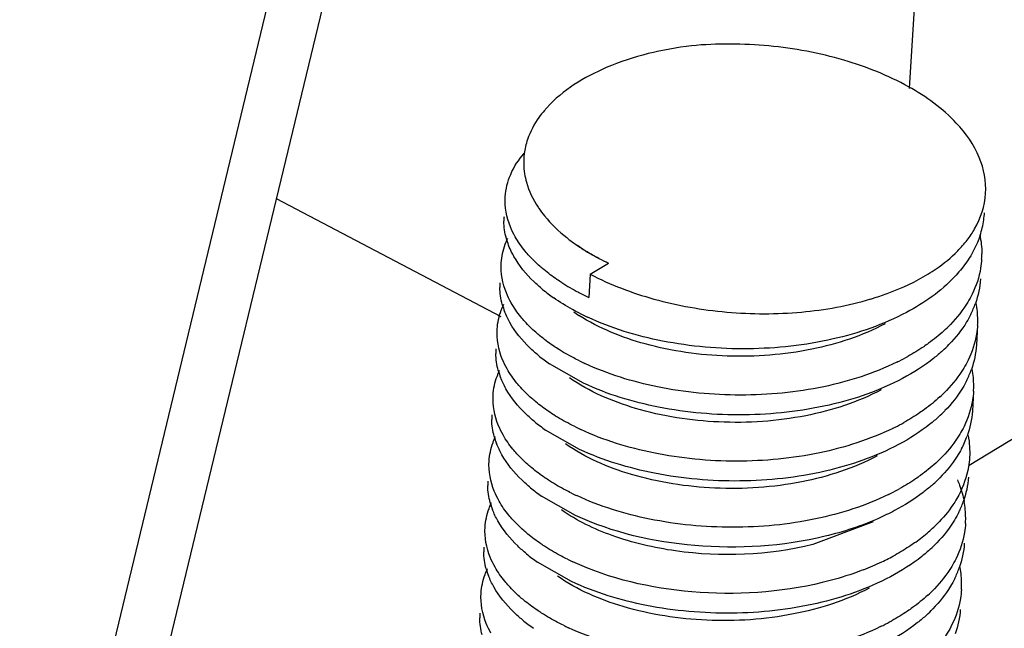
# Model space of a CAD drawing. Header units: millimetres. Extents: x -43833 to -38083, y -3638 to -2112.
# Tile 92 of 114: x -40394.17 to -40388, y -3238.26 to -3234.45. Entities that reach past the tile are written whole.
import ezdxf

# ---------------------------------------------------------------- set-up
doc = ezdxf.new("R2010")
doc.units = ezdxf.units.MM
doc.layers.add('02___PRT_ALL_AXES', color=7, linetype='Continuous')

msp = doc.modelspace()

# ---------------------------------------------------------------- linework, layer by layer
at = {"color": 7, "linetype": 'Continuous'}
for p, q in [((-40388.5979, -3234.882), (-40388.1508, -3227.5539)), ((-40391.439, -3230.9187), (-40393.762, -3240.5524)), ((-40394.1669, -3240.7994), (-40391.8089, -3231.0207)), ((-40392.5607, -3235.5705), (-40391.1546, -3236.3093)), ((-40388.2249, -3237.2391), (-40385.5355, -3235.5983)), ((-40390.6875, -3235.8571), (-40390.6756, -3235.8655)), ((-40390.5961, -3236.0445), (-40390.4821, -3235.9749)), ((-40390.5961, -3236.0445), (-40390.6049, -3236.1892)), ((-40390.6377, -3236.7267), (-40390.85, -3236.6057)), ((-40390.663, -3237.1402), (-40390.8752, -3237.0192)), ((-40390.6882, -3237.5536), (-40390.9005, -3237.4327)), ((-40388.8252, -3237.5945), (-40389.2023, -3237.7354)), ((-40390.7134, -3237.9671), (-40390.9257, -3237.8461))]:
    msp.add_line(p, q, dxfattribs=at)
for centre, radius, start, end in [((-40390.351, -3235.4707), 0.6973, 137.88045, 139.67322), ((-40390.5566, -3235.3479), 0.456, 161.3333, 172.78334), ((-40390.5668, -3235.3454), 0.4455, 172.93628, 189.06153), ((-40390.3719, -3235.2617), 0.6594, 213.417, 214.18057), ((-40390.738, -3235.7087), 0.3984, 176.49474, 180.63294), ((-40388.6924, -3235.6238), 0.565, 341.61753, 351.89822), ((-40388.6735, -3235.6272), 0.5459, 351.97203, 356.53038), ((-40390.0451, -3234.937), 1.1222, 231.51894, 235.07567), ((-40389.9072, -3234.7186), 1.3816, 242.60148, 245.41372), ((-40389.8321, -3234.59), 1.5299, 242.36427, 244.85989), ((-40388.6906, -3235.9164), 0.5453, 356.49613, 0.0336), ((-40390.7632, -3236.1221), 0.3984, 176.49474, 180.63294), ((-40390.2009, -3235.2974), 1.0908, 230.56273, 235.11864), ((-40390.0225, -3234.9159), 1.3999, 237.51479, 242.44346), ((-40389.9545, -3234.7891), 1.5438, 242.38246, 243.71348), ((-40389.9277, -3234.7349), 1.6043, 243.71319, 245.02873), ((-40389.3743, -3234.4161), 1.8615, 286.66366, 287.37768), ((-40390.6952, -3236.1087), 0.468, 195.49212, 201.10795), ((-40388.7638, -3236.0218), 0.6138, 333.73301, 340.46783), ((-40388.7336, -3236.3306), 0.5631, 0.1079, 10.79018), ((-40390.096, -3235.4141), 1.0553, 235.03411, 237.26944), ((-40389.9426, -3234.8743), 1.5873, 242.96901, 245.0348), ((-40388.7158, -3236.3298), 0.5453, 356.49613, 0.0336), ((-40389.0159, -3235.7064), 0.9382, 312.42532, 315.96155), ((-40390.7885, -3236.5356), 0.3984, 176.49474, 180.63294), ((-40389.0247, -3235.8291), 0.94, 312.42756, 315.78925), ((-40390.2262, -3235.7109), 1.0908, 230.56273, 235.11864), ((-40389.3286, -3235.2652), 1.4807, 296.74052, 299.1207), ((-40389.9529, -3235.1483), 1.6043, 243.71319, 245.02873), ((-40389.3579, -3235.2076), 1.5452, 296.11582, 296.75226), ((-40388.789, -3236.4353), 0.6138, 333.73301, 340.46783), ((-40388.7588, -3236.744), 0.5631, 0.1079, 10.79018), ((-40390.7204, -3236.5221), 0.468, 195.49212, 201.10795), ((-40388.741, -3236.7433), 0.5453, 356.49613, 0.0336), ((-40389.0411, -3236.1199), 0.9382, 312.42532, 315.96155), ((-40390.8137, -3236.9491), 0.3984, 176.49474, 180.63294), ((-40389.0499, -3236.2426), 0.94, 312.42756, 315.78925), ((-40390.2514, -3236.1243), 1.0908, 230.56273, 235.11864), ((-40389.9781, -3235.5618), 1.6043, 243.71319, 245.02873), ((-40389.3831, -3235.6211), 1.5452, 296.11582, 296.75226), ((-40389.3538, -3235.6786), 1.4807, 296.74052, 299.1207), ((-40390.7457, -3236.9356), 0.468, 195.49212, 201.10795), ((-40388.8215, -3236.8457), 0.6217, 332.08456, 340.1675), ((-40389.0663, -3236.5333), 0.9382, 312.42532, 315.96155), ((-40389.0938, -3236.6369), 0.9667, 310.90674, 315.2465), ((-40390.8389, -3237.3625), 0.3984, 176.49474, 180.63294), ((-40390.2766, -3236.5378), 1.0908, 230.56273, 235.11864), ((-40389.379, -3236.0921), 1.4807, 296.74052, 299.1207), ((-40390.0033, -3235.9753), 1.6043, 243.71319, 245.02873), ((-40389.4084, -3236.0346), 1.5452, 296.11582, 296.75226), ((-40390.7709, -3237.3491), 0.468, 195.49212, 201.10795), ((-40388.8395, -3237.2622), 0.6138, 333.73301, 340.46783), ((-40388.8093, -3237.571), 0.5631, 0.1079, 10.79018), ((-40388.7915, -3237.5702), 0.5453, 356.49613, 0.0336), ((-40389.1029, -3236.9357), 0.954, 310.88516, 316.38809), ((-40389.1982, -3236.8252), 1.0999, 305.54338, 310.87345), ((-40390.8641, -3237.776), 0.3984, 176.49474, 180.63294), ((-40389.1004, -3237.0695), 0.94, 312.42756, 315.78925), ((-40390.3018, -3236.9513), 1.0908, 230.56273, 235.11864), ((-40389.4203, -3236.4751), 1.5151, 295.3713, 298.90327), ((-40390.0286, -3236.3887), 1.6043, 243.71319, 245.02873), ((-40389.5018, -3236.3018), 1.7066, 291.18849, 295.35177), ((-40390.7961, -3237.7625), 0.468, 195.49212, 201.10795), ((-40388.8647, -3237.6757), 0.6138, 333.73301, 340.46783), ((-40388.8345, -3237.9844), 0.5631, 0.1079, 10.79018), ((-40388.8167, -3237.9837), 0.5453, 356.49613, 0.0336), ((-40389.1168, -3237.3603), 0.9382, 312.42532, 315.96155), ((-40390.8894, -3238.1894), 0.3984, 176.49474, 180.63294), ((-40389.1256, -3237.483), 0.94, 312.42756, 315.78925), ((-40390.3271, -3237.3647), 1.0908, 230.56273, 235.11864), ((-40390.0538, -3236.8022), 1.6043, 243.71319, 245.02873), ((-40389.4588, -3236.8615), 1.5452, 296.11582, 296.75226), ((-40389.4295, -3236.919), 1.4807, 296.74052, 299.1207)]:
    msp.add_arc(centre, radius, start, end, dxfattribs=at)
for points, start_tangent, end_tangent in [([(-40388.3047, -3235.0988), (-40388.6036, -3234.8718), (-40389.0089, -3234.7052), (-40389.4782, -3234.6165), (-40389.9621, -3234.615)], (-0.683804, 0.729666), (-0.995929, -0.090142)), ([(-40389.9621, -3234.615), (-40390.4953, -3234.7521), (-40390.8682, -3235.0031)], (-0.992598, -0.121445), (-0.670602, -0.741817)), ([(-40390.8826, -3235.0195), (-40390.9167, -3235.0633), (-40390.9886, -3235.2019)], (-0.647065, -0.762435), (-0.319264, -0.947666)), ([(-40388.1213, -3235.5398), (-40388.161, -3235.3145), (-40388.3047, -3235.0988)], (0.061313, 0.998119), (-0.683804, 0.729666)), ([(-40391.1281, -3235.5603), (-40391.0939, -3235.4198), (-40391.0099, -3235.2878)], (0.061157, 0.998128), (0.650428, 0.759568)), ([(-40391.0068, -3235.4155), (-40390.9951, -3235.4686), (-40390.9223, -3235.6248)], (0.157576, -0.987507), (0.550712, -0.834696)), ([(-40391.0657, -3235.8097), (-40391.0957, -3235.748), (-40391.1281, -3235.5603)], (-0.493389, 0.869809), (0.061157, 0.998128)), ([(-40388.2366, -3235.8307), (-40388.19, -3235.7612), (-40388.1213, -3235.5398)], (0.609946, 0.792443), (0.061314, 0.998119)), ([(-40390.9174, -3235.6321), (-40390.8818, -3235.68), (-40390.7434, -3235.8155)], (0.561786, -0.827282), (0.782423, -0.622747)), ([(-40391.121, -3235.8202), (-40391.1364, -3235.7131)], (-0.266464, 0.963845), (-0.011054, 0.999939)), ([(-40391.1533, -3235.9737), (-40391.1284, -3235.8566), (-40391.1124, -3235.8185)], (0.061157, 0.998128), (0.429676, 0.902983)), ([(-40391.0733, -3235.9337), (-40391.0882, -3235.9056), (-40391.121, -3235.8202)], (-0.493389, 0.869809), (-0.266464, 0.963845)), ([(-40390.9776, -3235.9295), (-40391.003, -3235.9002), (-40391.0657, -3235.8097)], (-0.674272, 0.738483), (-0.493389, 0.869809)), ([(-40388.2961, -3235.8986), (-40388.2366, -3235.8307)], (0.702738, 0.711449), (0.609946, 0.792443)), ([(-40388.1562, -3235.802), (-40388.1729, -3235.8464), (-40388.2453, -3235.9752)], (-0.314496, -0.949259), (-0.580157, -0.814505)), ([(-40388.1578, -3235.799), (-40388.1453, -3235.916)], (0.207833, -0.978164), (0.000598, -1)), ([(-40390.6875, -3235.8571), (-40390.6532, -3235.8803), (-40390.5417, -3235.9453)], (0.819558, -0.572997), (0.88581, -0.464048)), ([(-40390.543, -3235.9452), (-40390.5782, -3235.9263), (-40390.6755, -3235.8655)], (-0.887674, 0.460473), (-0.819544, 0.573016)), ([(-40388.483, -3236.0442), (-40388.4307, -3236.0103), (-40388.2961, -3235.8986)], (0.853503, 0.521088), (0.702738, 0.711449)), ([(-40390.8938, -3236.1399), (-40390.949, -3236.0907), (-40391.0733, -3235.9337)], (-0.771613, 0.636092), (-0.493389, 0.869809)), ([(-40390.8863, -3236.0158), (-40390.911, -3235.9948), (-40390.9776, -3235.9295)], (-0.771613, 0.636092), (-0.674272, 0.738483)), ([(-40388.1463, -3235.9497), (-40388.1526, -3236.0056), (-40388.2058, -3236.1694)], (-0.061119, -0.99813), (-0.441966, -0.897032)), ([(-40391.0909, -3236.2231), (-40391.1209, -3236.1615), (-40391.1533, -3235.9737)], (-0.493389, 0.869809), (0.061157, 0.998128)), ([(-40390.7744, -3236.0968), (-40390.8041, -3236.0772), (-40390.8863, -3236.0158)], (-0.842895, 0.538078), (-0.771613, 0.636092)), ([(-40388.2453, -3235.9752), (-40388.3161, -3236.0611), (-40388.616, -3236.2832)], (-0.580157, -0.814505), (-0.883184, -0.469027)), ([(-40390.5961, -3236.0445), (-40390.1974, -3236.1996), (-40389.7419, -3236.2812), (-40389.2744, -3236.2811), (-40388.8405, -3236.1994)], (0.885251, -0.465114), (0.957999, 0.286771)), ([(-40388.8184, -3236.1926), (-40388.7267, -3236.1612), (-40388.483, -3236.0442)], (0.954351, 0.298688), (0.853503, 0.521088)), ([(-40388.1538, -3236.0737), (-40388.1853, -3236.227)], (-0.061119, -0.99813), (-0.333622, -0.942707)), ([(-40391.1462, -3236.2337), (-40391.1616, -3236.1265)], (-0.266464, 0.963845), (-0.011054, 0.999939)), ([(-40390.6639, -3236.2882), (-40390.7067, -3236.2655), (-40390.8247, -3236.1922)], (-0.890679, 0.454632), (-0.819719, 0.572765)), ([(-40388.2058, -3236.1694), (-40388.2327, -3236.2186), (-40388.3414, -3236.3586)], (-0.441966, -0.897032), (-0.694832, -0.719172)), ([(-40391.1785, -3236.3872), (-40391.1537, -3236.27), (-40391.1376, -3236.232)], (0.061157, 0.998128), (0.429676, 0.902983)), ([(-40391.0051, -3236.3405), (-40391.0298, -3236.3117), (-40391.0909, -3236.2231)], (-0.671045, 0.741417), (-0.493389, 0.869809)), ([(-40391.0985, -3236.3472), (-40391.1318, -3236.2772)], (-0.493389, 0.869809), (-0.35956, 0.933122)), ([(-40388.7495, -3236.3541), (-40389.209, -3236.5135), (-40389.7381, -3236.5565), (-40390.2515, -3236.4804), (-40390.6666, -3236.3019)], (-0.882882, -0.469594), (-0.841077, 0.540915)), ([(-40388.616, -3236.2832), (-40389.0759, -3236.4496), (-40389.6083, -3236.511), (-40390.1437, -3236.4624), (-40390.6125, -3236.3133)], (-0.883184, -0.469027), (-0.90649, 0.422228)), ([(-40388.2134, -3236.2935), (-40388.2406, -3236.3431), (-40388.3509, -3236.4846)], (-0.441966, -0.897032), (-0.697021, -0.71705)), ([(-40391.1162, -3236.6366), (-40391.1462, -3236.5749), (-40391.1785, -3236.3872)], (-0.493389, 0.869809), (0.061157, 0.998128)), ([(-40390.9191, -3236.5533), (-40390.9742, -3236.5042), (-40391.0985, -3236.3472)], (-0.771613, 0.636092), (-0.493389, 0.869809)), ([(-40390.9115, -3236.4293), (-40390.9369, -3236.4076), (-40391.0051, -3236.3405)], (-0.771613, 0.636092), (-0.671045, 0.741417)), ([(-40388.3829, -3236.3989), (-40388.4782, -3236.4763)], (-0.737878, -0.674935), (-0.810027, -0.586392)), ([(-40388.1715, -3236.3631), (-40388.1778, -3236.4191), (-40388.2311, -3236.5829)], (-0.061119, -0.99813), (-0.441966, -0.897032)), ([(-40390.7996, -3236.5103), (-40390.8293, -3236.4907), (-40390.9115, -3236.4293)], (-0.842895, 0.538078), (-0.771613, 0.636092)), ([(-40390.6634, -3236.5867), (-40390.6991, -3236.5685), (-40390.7996, -3236.5103)], (-0.896557, 0.442929), (-0.842895, 0.538078)), ([(-40388.4782, -3236.4763), (-40388.509, -3236.4978), (-40388.608, -3236.5587)], (-0.810027, -0.586392), (-0.873485, -0.486851)), ([(-40388.1791, -3236.4872), (-40388.2106, -3236.6405)], (-0.061119, -0.99813), (-0.333622, -0.942707)), ([(-40391.1714, -3236.6471), (-40391.1868, -3236.54)], (-0.266464, 0.963845), (-0.011054, 0.999939)), ([(-40388.3905, -3236.523), (-40388.4458, -3236.57), (-40388.6412, -3236.6967)], (-0.737878, -0.674935), (-0.883068, -0.469245)), ([(-40388.2311, -3236.5829), (-40388.2579, -3236.632), (-40388.3667, -3236.772)], (-0.441966, -0.897032), (-0.694832, -0.719172)), ([(-40391.2038, -3236.8007), (-40391.1789, -3236.6835), (-40391.1629, -3236.6454)], (0.061157, 0.998128), (0.429676, 0.902983)), ([(-40391.0303, -3236.7539), (-40391.0551, -3236.7252), (-40391.1162, -3236.6366)], (-0.671045, 0.741417), (-0.493389, 0.869809)), ([(-40388.6777, -3236.5951), (-40389.1347, -3236.7481), (-40389.6553, -3236.8006), (-40390.1751, -3236.749), (-40390.6302, -3236.6027)], (-0.897898, -0.440204), (-0.90649, 0.422228)), ([(-40391.1237, -3236.7607), (-40391.157, -3236.6907)], (-0.493389, 0.869809), (-0.35956, 0.933122)), ([(-40388.7747, -3236.7676), (-40389.2474, -3236.9296), (-40389.7908, -3236.9689), (-40390.3132, -3236.8835), (-40390.726, -3236.6924)], (-0.883076, -0.46923), (-0.81925, 0.573436)), ([(-40388.6412, -3236.6967), (-40389.1011, -3236.8631), (-40389.6335, -3236.9244), (-40390.1689, -3236.8759), (-40390.6377, -3236.7267)], (-0.883068, -0.469245), (-0.90649, 0.422228)), ([(-40388.2386, -3236.7069), (-40388.2658, -3236.7566), (-40388.3761, -3236.898)], (-0.441966, -0.897032), (-0.697021, -0.71705)), ([(-40390.9443, -3236.9668), (-40390.9995, -3236.9176), (-40391.1237, -3236.7607)], (-0.771613, 0.636092), (-0.493389, 0.869809)), ([(-40390.9367, -3236.8428), (-40390.9621, -3236.8211), (-40391.0303, -3236.7539)], (-0.771613, 0.636092), (-0.671045, 0.741417)), ([(-40391.1414, -3237.0501), (-40391.1714, -3236.9884), (-40391.2038, -3236.8007)], (-0.493389, 0.869809), (0.061157, 0.998128)), ([(-40388.4082, -3236.8124), (-40388.5034, -3236.8897)], (-0.737878, -0.674935), (-0.810027, -0.586392)), ([(-40388.1967, -3236.7766), (-40388.2031, -3236.8326), (-40388.2563, -3236.9963)], (-0.061119, -0.99813), (-0.441966, -0.897032)), ([(-40390.8248, -3236.9237), (-40390.8545, -3236.9042), (-40390.9367, -3236.8428)], (-0.842895, 0.538078), (-0.771613, 0.636092)), ([(-40388.5034, -3236.8897), (-40388.5342, -3236.9113), (-40388.6332, -3236.9721)], (-0.810027, -0.586392), (-0.873485, -0.486851)), ([(-40391.1966, -3237.0606), (-40391.2121, -3236.9535)], (-0.266464, 0.963845), (-0.011054, 0.999939)), ([(-40390.6886, -3237.0002), (-40390.7243, -3236.982), (-40390.8248, -3236.9237)], (-0.896557, 0.442929), (-0.842895, 0.538078)), ([(-40388.4157, -3236.9364), (-40388.471, -3236.9835), (-40388.6664, -3237.1101)], (-0.737878, -0.674935), (-0.883068, -0.469245)), ([(-40388.2043, -3236.9006), (-40388.2367, -3237.0566)], (-0.061008, -0.998137), (-0.338174, -0.941084)), ([(-40388.703, -3237.0086), (-40389.16, -3237.1615), (-40389.6805, -3237.214), (-40390.2003, -3237.1625), (-40390.6554, -3237.0161)], (-0.897898, -0.440204), (-0.90649, 0.422228)), ([(-40388.2563, -3236.9963), (-40388.2832, -3237.0455), (-40388.3919, -3237.1855)], (-0.441966, -0.897032), (-0.694832, -0.719172)), ([(-40391.229, -3237.2141), (-40391.2041, -3237.097), (-40391.1881, -3237.0589)], (0.061157, 0.998128), (0.429676, 0.902983)), ([(-40391.0555, -3237.1674), (-40391.0803, -3237.1387), (-40391.1414, -3237.0501)], (-0.671045, 0.741417), (-0.493389, 0.869809)), ([(-40388.2305, -3237.0543), (-40388.222, -3237.1901)], (0.182465, -0.983212), (-0.061008, -0.998137)), ([(-40391.149, -3237.1741), (-40391.1822, -3237.1041)], (-0.493389, 0.869809), (-0.35956, 0.933122)), ([(-40388.8, -3237.1811), (-40389.2726, -3237.3431), (-40389.816, -3237.3824), (-40390.3384, -3237.2969), (-40390.7512, -3237.1059)], (-0.882911, -0.469541), (-0.819494, 0.573087)), ([(-40388.6664, -3237.1101), (-40389.1264, -3237.2766), (-40389.6587, -3237.3379), (-40390.1941, -3237.2893), (-40390.663, -3237.1402)], (-0.883068, -0.469245), (-0.90649, 0.422228)), ([(-40388.2722, -3237.1368), (-40388.2995, -3237.1837), (-40388.4073, -3237.3175)], (-0.467293, -0.884103), (-0.703586, -0.71061)), ([(-40390.9695, -3237.3803), (-40391.0247, -3237.3311), (-40391.149, -3237.1741)], (-0.771613, 0.636092), (-0.493389, 0.869809)), ([(-40390.962, -3237.2562), (-40390.9873, -3237.2346), (-40391.0555, -3237.1674)], (-0.771613, 0.636092), (-0.671045, 0.741417)), ([(-40388.222, -3237.1901), (-40388.229, -3237.2503), (-40388.2899, -3237.4262)], (-0.061008, -0.998137), (-0.467293, -0.884103)), ([(-40391.1666, -3237.4635), (-40391.1966, -3237.4018), (-40391.229, -3237.2141)], (-0.493389, 0.869809), (0.061157, 0.998128)), ([(-40390.85, -3237.3372), (-40390.8798, -3237.3176), (-40390.962, -3237.2562)], (-0.842895, 0.538078), (-0.771613, 0.636092)), ([(-40388.4334, -3237.2258), (-40388.5287, -3237.3032)], (-0.737878, -0.674935), (-0.810027, -0.586392)), ([(-40388.5287, -3237.3032), (-40388.5594, -3237.3247), (-40388.6585, -3237.3856)], (-0.810027, -0.586392), (-0.873485, -0.486851)), ([(-40388.2295, -3237.3141), (-40388.261, -3237.4674)], (-0.061119, -0.99813), (-0.333622, -0.942707)), ([(-40391.2219, -3237.4741), (-40391.2373, -3237.3669)], (-0.266464, 0.963845), (-0.011054, 0.999939)), ([(-40390.7138, -3237.4137), (-40390.7495, -3237.3954), (-40390.85, -3237.3372)], (-0.896557, 0.442929), (-0.842895, 0.538078)), ([(-40388.4608, -3237.3675), (-40388.5125, -3237.4096), (-40388.6917, -3237.5236)], (-0.755359, -0.655312), (-0.883107, -0.469172)), ([(-40388.2982, -3237.3308), (-40388.2846, -3237.3642), (-40388.2561, -3237.4655)], (0.400919, -0.916114), (0.18635, -0.982483)), ([(-40388.7282, -3237.422), (-40389.1852, -3237.575), (-40389.7058, -3237.6275), (-40390.2256, -3237.576), (-40390.6806, -3237.4296)], (-0.897898, -0.440204), (-0.90649, 0.422228)), ([(-40388.2899, -3237.4262), (-40388.3149, -3237.4696), (-40388.4121, -3237.5937)], (-0.467293, -0.884103), (-0.688995, -0.724766)), ([(-40391.2542, -3237.6276), (-40391.2293, -3237.5104), (-40391.2133, -3237.4724)], (0.061157, 0.998128), (0.429676, 0.902983)), ([(-40391.0808, -3237.5809), (-40391.1055, -3237.5521), (-40391.1666, -3237.4635)], (-0.671045, 0.741417), (-0.493389, 0.869809)), ([(-40391.1742, -3237.5876), (-40391.2075, -3237.5176)], (-0.493389, 0.869809), (-0.35956, 0.933122)), ([(-40389.2023, -3237.7354), (-40390.0619, -3237.7755), (-40390.4593, -3237.6791), (-40390.7765, -3237.5194)], (-0.970773, -0.239999), (-0.819253, 0.573433)), ([(-40389.1257, -3237.684), (-40389.942, -3237.7418), (-40390.6882, -3237.5536)], (-0.972156, -0.234333), (-0.90649, 0.422228)), ([(-40388.6917, -3237.5236), (-40388.7909, -3237.5718), (-40389.1257, -3237.684)], (-0.883107, -0.469172), (-0.972156, -0.234333)), ([(-40388.2891, -3237.5338), (-40388.3163, -3237.5835), (-40388.4266, -3237.725)], (-0.441966, -0.897032), (-0.697021, -0.71705)), ([(-40391.1918, -3237.877), (-40391.2218, -3237.8153), (-40391.2542, -3237.6276)], (-0.493389, 0.869809), (0.061157, 0.998128)), ([(-40390.9948, -3237.7937), (-40391.0499, -3237.7446), (-40391.1742, -3237.5876)], (-0.771613, 0.636092), (-0.493389, 0.869809)), ([(-40390.9872, -3237.6697), (-40391.0126, -3237.648), (-40391.0808, -3237.5809)], (-0.771613, 0.636092), (-0.671045, 0.741417)), ([(-40388.2472, -3237.6035), (-40388.2535, -3237.6595), (-40388.3067, -3237.8233)], (-0.061119, -0.99813), (-0.441966, -0.897032)), ([(-40390.8753, -3237.7507), (-40390.905, -3237.7311), (-40390.9872, -3237.6697)], (-0.842895, 0.538078), (-0.771613, 0.636092)), ([(-40390.7391, -3237.8271), (-40390.7748, -3237.8089), (-40390.8753, -3237.7507)], (-0.896557, 0.442929), (-0.842895, 0.538078)), ([(-40388.5588, -3237.7202), (-40388.5894, -3237.7414), (-40388.688, -3237.8014)], (-0.812996, -0.582269), (-0.875189, -0.483782)), ([(-40388.2547, -3237.7276), (-40388.2862, -3237.8809)], (-0.061119, -0.99813), (-0.333622, -0.942707)), ([(-40391.2471, -3237.8875), (-40391.2625, -3237.7804)], (-0.266464, 0.963845), (-0.011054, 0.999939)), ([(-40388.4662, -3237.7634), (-40388.5215, -3237.8104), (-40388.7169, -3237.937)], (-0.737878, -0.674935), (-0.883068, -0.469245)), ([(-40391.106, -3237.9943), (-40391.1307, -3237.9656), (-40391.1918, -3237.877)], (-0.671045, 0.741417), (-0.493389, 0.869809)), ([(-40389.1434, -3237.9734), (-40389.9596, -3238.0312), (-40390.7058, -3237.8431)], (-0.972156, -0.234333), (-0.90649, 0.422228)), ([(-40388.3067, -3237.8233), (-40388.3336, -3237.8724), (-40388.4423, -3238.0124)], (-0.441966, -0.897032), (-0.694832, -0.719172)), ([(-40391.2794, -3238.041), (-40391.2546, -3237.9239), (-40391.2385, -3237.8858)], (0.061157, 0.998128), (0.429676, 0.902983)), ([(-40391.1994, -3238.001), (-40391.2327, -3237.9311)], (-0.493389, 0.869809), (-0.35956, 0.933122)), ([(-40388.8504, -3238.008), (-40389.323, -3238.17), (-40389.8665, -3238.2093), (-40390.3889, -3238.1239), (-40390.8017, -3237.9328)], (-0.883061, -0.469258), (-0.819293, 0.573375)), ([(-40388.7169, -3237.937), (-40389.1768, -3238.1035), (-40389.7092, -3238.1648), (-40390.2446, -3238.1163), (-40390.7134, -3237.9671)], (-0.883068, -0.469245), (-0.90649, 0.422228)), ([(-40388.885, -3237.893), (-40388.947, -3237.9159), (-40389.1434, -3237.9734)], (-0.932101, -0.362198), (-0.972156, -0.234333)), ([(-40391.02, -3238.2072), (-40391.0751, -3238.158), (-40391.1994, -3238.001)], (-0.771613, 0.636092), (-0.493389, 0.869809)), ([(-40391.0124, -3238.0831), (-40391.0378, -3238.0615), (-40391.106, -3237.9943)], (-0.771613, 0.636092), (-0.671045, 0.741417)), ([(-40388.3143, -3237.9473), (-40388.3415, -3237.997), (-40388.4518, -3238.1384)], (-0.441966, -0.897032), (-0.697021, -0.71705)), ([(-40391.2171, -3238.2905), (-40391.2471, -3238.2288), (-40391.2794, -3238.041)], (-0.493389, 0.869809), (0.061157, 0.998128)), ([(-40388.4838, -3238.0528), (-40388.5791, -3238.1301)], (-0.737878, -0.674935), (-0.810027, -0.586392)), ([(-40388.2724, -3238.017), (-40388.2787, -3238.073), (-40388.332, -3238.2367)], (-0.061119, -0.99813), (-0.441966, -0.897032)), ([(-40390.9005, -3238.1641), (-40390.9302, -3238.1445), (-40391.0124, -3238.0831)], (-0.842895, 0.538078), (-0.771613, 0.636092)), ([(-40390.7643, -3238.2406), (-40390.8, -3238.2224), (-40390.9005, -3238.1641)], (-0.896557, 0.442929), (-0.842895, 0.538078)), ([(-40388.4914, -3238.1768), (-40388.5467, -3238.2239), (-40388.7421, -3238.3505)], (-0.737878, -0.674935), (-0.883068, -0.469245)), ([(-40388.5791, -3238.1301), (-40388.6099, -3238.1517), (-40388.7089, -3238.2125)], (-0.810027, -0.586392), (-0.873485, -0.486851)), ([(-40388.28, -3238.141), (-40388.3115, -3238.2944)], (-0.061119, -0.99813), (-0.333622, -0.942707)), ([(-40391.2723, -3238.301), (-40391.2877, -3238.1938)], (-0.266464, 0.963845), (-0.011054, 0.999939)), ([(-40388.332, -3238.2367), (-40388.3617, -3238.2906), (-40388.4846, -3238.443)], (-0.441966, -0.897032), (-0.71354, -0.700614)), ([(-40388.7786, -3238.249), (-40389.2356, -3238.4019), (-40389.7562, -3238.4544), (-40390.276, -3238.4029), (-40390.7311, -3238.2565)], (-0.897898, -0.440204), (-0.90649, 0.422228))]:
    msp.add_spline(points, degree=3, dxfattribs=dict(at, start_tangent=start_tangent, end_tangent=end_tangent))
at = {"layer": '02___PRT_ALL_AXES', "color": 7, "linetype": 'Continuous'}
for p, q in [((-40388.1715, -3236.3631), (-40388.1791, -3236.4872)), ((-40388.1967, -3236.7766), (-40388.2043, -3236.9006))]:
    msp.add_line(p, q, dxfattribs=at)

doc.saveas('drawing.dxf')
